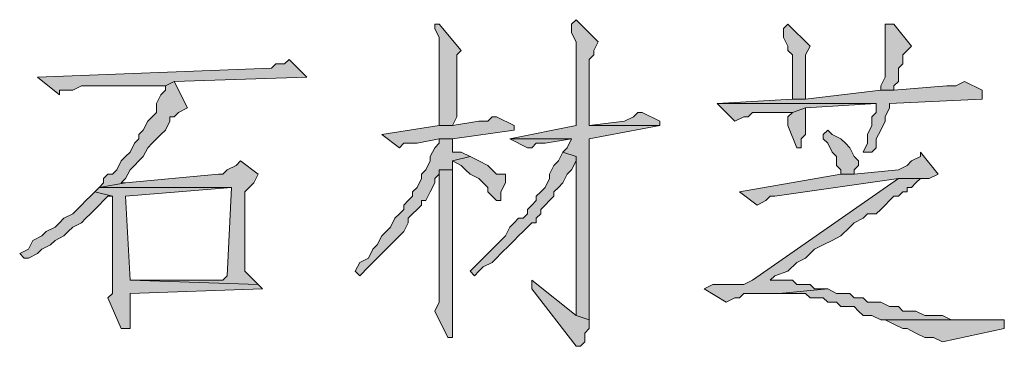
# Model space of a CAD drawing. Extents: x 566443 to 590371, y 3845226 to 3876576.
# Tile 30 of 221: x 586435.67 to 586445.11, y 3853869.07 to 3853872.2. Entities that reach past the tile are written whole.
import ezdxf

# ---------------------------------------------------------------- set-up
doc = ezdxf.new("R2010")
doc.units = 0
doc.layers.add('C00-00-00', color=7, linetype='CONTINUOUS')

msp = doc.modelspace()

# ---------------------------------------------------------------- hatches: boundary and pattern name
at = {"layer": 'C00-00-00'}
h = msp.add_hatch(color=256, dxfattribs=at)
h.dxf.hatch_style = 2
h.paths.add_polyline_path([(586439.6899, 3853872.1566), (586439.6476, 3853872.1566), (586439.6476, 3853872.1143), (586439.6899, 3853872.0296), (586439.6899, 3853871.1829), (586439.8169, 3853871.1829), (586439.8592, 3853871.2676), (586439.8592, 3853871.4793), (586439.8592, 3853871.5216), (586439.8592, 3853871.8603), (586439.9016, 3853871.9026)])
h = msp.add_hatch(color=256, dxfattribs=at)
h.dxf.hatch_style = 2
h.paths.add_polyline_path([(586441.0022, 3853872.1989), (586440.9599, 3853872.1566), (586440.9599, 3853872.0719), (586441.0022, 3853871.9873), (586441.0022, 3853871.1829), (586440.3672, 3853871.0559), (586440.9599, 3853871.0559), (586440.9176, 3853870.9713), (586440.8752, 3853870.9289), (586441.0022, 3853870.8866), (586441.0022, 3853869.3626), (586441.1292, 3853869.3203), (586441.1292, 3853869.8283), (586441.1292, 3853869.9553), (586441.1292, 3853871.0559), (586441.8066, 3853871.1829), (586441.1292, 3853871.1829), (586441.1292, 3853871.2253), (586441.1292, 3853871.8179), (586441.1716, 3853871.8603), (586441.1716, 3853871.9026), (586441.2139, 3853871.9873)])
h = msp.add_hatch(color=256, dxfattribs=at)
h.dxf.hatch_style = 2
h.paths.add_polyline_path([(586443.0342, 3853872.1566), (586442.9919, 3853872.1143), (586442.9919, 3853872.0296), (586443.0342, 3853871.9449), (586443.0342, 3853871.9026), (586443.0766, 3853871.8603), (586443.0766, 3853871.4369), (586443.2036, 3853871.4369), (586443.2036, 3853871.8603), (586443.2459, 3853871.9449)])
h = msp.add_hatch(color=256, dxfattribs=at)
h.dxf.hatch_style = 2
h.paths.add_polyline_path([(586444.0502, 3853872.1566), (586443.9656, 3853872.1566), (586443.9656, 3853872.0719), (586443.9656, 3853871.6486), (586443.9232, 3853871.5639), (586443.9232, 3853871.5216), (586444.0502, 3853871.5216), (586444.0502, 3853871.5639), (586444.0926, 3853871.6063), (586444.0926, 3853871.7333), (586444.1349, 3853871.7756), (586444.1349, 3853871.8603), (586444.1772, 3853871.9026), (586444.2196, 3853871.9449)])
h = msp.add_hatch(color=256, dxfattribs=at)
h.dxf.hatch_style = 2
h.paths.add_polyline_path([(586438.2506, 3853871.8179), (586438.2082, 3853871.7756), (586438.1236, 3853871.7756), (586438.0812, 3853871.7333), (586435.8376, 3853871.6486), (586436.0492, 3853871.4793), (586436.0492, 3853871.5216), (586436.1339, 3853871.5216), (586436.1762, 3853871.5216), (586436.2609, 3853871.5639), (586437.0652, 3853871.5639), (586437.1499, 3853871.6063), (586438.4199, 3853871.6486), (586438.3776, 3853871.6909)])
h = msp.add_hatch(color=256, dxfattribs=at)
h.dxf.hatch_style = 2
h.paths.add_polyline_path([(586437.1499, 3853871.6063), (586437.0652, 3853871.5639), (586437.0652, 3853871.5216), (586437.0229, 3853871.4793), (586436.9806, 3853871.3946), (586436.9806, 3853871.3099), (586436.9382, 3853871.2676), (586436.8959, 3853871.2253), (586436.8536, 3853871.1406), (586436.8112, 3853871.0983), (586436.8112, 3853871.0559), (586436.7689, 3853871.0136), (586436.7266, 3853870.9289), (586436.6842, 3853870.8866), (586436.6419, 3853870.8443), (586436.5996, 3853870.7596), (586436.5572, 3853870.7173), (586436.5149, 3853870.7173), (586436.4726, 3853870.6749), (586436.4726, 3853870.6326), (586436.4302, 3853870.5903), (586436.6842, 3853870.6326), (586436.6419, 3853870.6326), (586436.6842, 3853870.6749), (586436.7266, 3853870.7596), (586436.7689, 3853870.8019), (586436.8112, 3853870.8443), (586436.8536, 3853870.8866), (586436.8959, 3853870.9713), (586436.9382, 3853871.0136), (586436.9806, 3853871.0559), (586437.0229, 3853871.0983), (586437.0652, 3853871.1406), (586437.1076, 3853871.2253), (586437.1076, 3853871.2676), (586437.1499, 3853871.2676), (586437.1922, 3853871.3099), (586437.2769, 3853871.3523)])
h = msp.add_hatch(color=256, dxfattribs=at)
h.dxf.hatch_style = 2
h.paths.add_polyline_path([(586444.7276, 3853871.6063), (586444.6429, 3853871.5639), (586444.5582, 3853871.5639), (586444.0502, 3853871.5216), (586443.9232, 3853871.5216), (586443.2036, 3853871.4369), (586443.0766, 3853871.4369), (586442.3569, 3853871.3946), (586443.8809, 3853871.3946), (586443.8809, 3853871.3099), (586443.8386, 3853871.2676), (586443.8386, 3853871.1829), (586443.7962, 3853871.0983), (586443.7962, 3853871.0136), (586443.7539, 3853870.9289), (586443.8386, 3853870.9289), (586443.8809, 3853870.9713), (586443.8809, 3853871.0559), (586443.9232, 3853871.1406), (586443.9656, 3853871.2253), (586443.9656, 3853871.2676), (586444.0079, 3853871.3523), (586444.0079, 3853871.3946), (586444.8969, 3853871.4369), (586444.8969, 3853871.5216)])
h = msp.add_hatch(color=256, dxfattribs=at)
h.dxf.hatch_style = 2
h.paths.add_polyline_path([(586442.3569, 3853871.3946), (586442.5262, 3853871.2253), (586442.6109, 3853871.2676), (586442.6532, 3853871.2676), (586442.6956, 3853871.3099), (586443.0766, 3853871.3099), (586443.2036, 3853871.3523), (586443.8809, 3853871.3946)])
h = msp.add_hatch(color=256, dxfattribs=at)
h.dxf.hatch_style = 2
h.paths.add_polyline_path([(586443.2036, 3853871.3523), (586443.0766, 3853871.3099), (586443.0342, 3853871.2676), (586443.0342, 3853871.1829), (586443.1189, 3853870.9713), (586443.1612, 3853870.9713), (586443.1612, 3853871.0559), (586443.2036, 3853871.0983)])
h = msp.add_hatch(color=256, dxfattribs=at)
h.dxf.hatch_style = 2
h.paths.add_polyline_path([(586440.2402, 3853871.2676), (586440.1979, 3853871.2676), (586440.1556, 3853871.2253), (586440.0709, 3853871.2253), (586439.8169, 3853871.1829), (586439.6899, 3853871.1829), (586439.1396, 3853871.0983), (586439.3089, 3853870.9713), (586439.3512, 3853871.0136), (586439.4782, 3853871.0136), (586439.6899, 3853871.0559), (586439.8169, 3853871.0559), (586440.4096, 3853871.1406), (586440.4096, 3853871.1829)])
h = msp.add_hatch(color=256, dxfattribs=at)
h.dxf.hatch_style = 2
h.paths.add_polyline_path([(586441.6372, 3853871.3099), (586441.5949, 3853871.3099), (586441.5526, 3853871.2676), (586441.4679, 3853871.2253), (586441.1292, 3853871.1829), (586441.8066, 3853871.1829), (586441.8066, 3853871.2253)])
h = msp.add_hatch(color=256, dxfattribs=at)
h.dxf.hatch_style = 2
h.paths.add_polyline_path([(586443.4152, 3853871.1406), (586443.3729, 3853871.0983), (586443.3729, 3853871.0559), (586443.4152, 3853871.0136), (586443.4576, 3853870.9289), (586443.4999, 3853870.8866), (586443.4999, 3853870.8019), (586443.5422, 3853870.7596), (586443.5422, 3853870.7173), (586443.6692, 3853870.7173), (586443.6692, 3853870.7596), (586443.7116, 3853870.8019), (586443.7116, 3853870.8443), (586443.6692, 3853870.8866), (586443.6269, 3853870.9713), (586443.5846, 3853871.0136), (586443.5422, 3853871.0559), (586443.4576, 3853871.0983)])
h = msp.add_hatch(color=256, dxfattribs=at)
h.dxf.hatch_style = 2
h.paths.add_polyline_path([(586439.8169, 3853871.0559), (586439.6899, 3853871.0559), (586439.6899, 3853871.0136), (586439.6476, 3853870.9713), (586439.6052, 3853870.8866), (586439.6052, 3853870.8443), (586439.5629, 3853870.7596), (586439.5206, 3853870.7173), (586439.5206, 3853870.6749), (586439.4782, 3853870.5903), (586439.4359, 3853870.5479), (586439.4359, 3853870.5056), (586439.3936, 3853870.4633), (586439.3512, 3853870.4209), (586439.3512, 3853870.3786), (586439.3089, 3853870.3363), (586439.2666, 3853870.2939), (586439.2242, 3853870.2093), (586439.1819, 3853870.1669), (586439.1396, 3853870.1246), (586439.0972, 3853870.0399), (586439.0549, 3853869.9976), (586439.0126, 3853869.9129), (586438.9279, 3853869.8706), (586438.8856, 3853869.7859), (586438.9279, 3853869.7436), (586439.0126, 3853869.8283), (586439.0549, 3853869.8706), (586439.0972, 3853869.9129), (586439.1819, 3853869.9976), (586439.2242, 3853870.0399), (586439.2666, 3853870.0823), (586439.3089, 3853870.1246), (586439.3512, 3853870.1669), (586439.3936, 3853870.2516), (586439.3936, 3853870.2939), (586439.4359, 3853870.3363), (586439.4782, 3853870.3786), (586439.5206, 3853870.4209), (586439.5206, 3853870.4633), (586439.5629, 3853870.4633), (586439.6052, 3853870.5479), (586439.6476, 3853870.6326), (586439.6476, 3853870.6749), (586439.6899, 3853870.7173), (586439.6899, 3853870.7596), (586439.8169, 3853870.7596), (586439.8169, 3853870.8443), (586439.9862, 3853870.8866), (586439.9016, 3853870.9289), (586439.8169, 3853870.9289), (586439.8169, 3853870.9713)])
h = msp.add_hatch(color=256, dxfattribs=at)
h.dxf.hatch_style = 2
h.paths.add_polyline_path([(586440.3672, 3853871.0559), (586440.5366, 3853870.9713), (586440.5789, 3853870.9713), (586440.6212, 3853871.0136), (586440.7059, 3853871.0136), (586440.9599, 3853871.0559)])
h = msp.add_hatch(color=256, dxfattribs=at)
h.dxf.hatch_style = 2
h.paths.add_polyline_path([(586439.9862, 3853870.8866), (586439.8169, 3853870.8443), (586439.9016, 3853870.8019), (586439.9439, 3853870.7596), (586439.9862, 3853870.7173), (586440.0709, 3853870.6749), (586440.1132, 3853870.6326), (586440.1556, 3853870.5903), (586440.1556, 3853870.5479), (586440.1979, 3853870.5056), (586440.2402, 3853870.4633), (586440.2826, 3853870.4633), (586440.2826, 3853870.5479), (586440.3249, 3853870.6326), (586440.3249, 3853870.7173), (586440.2826, 3853870.7173), (586440.2402, 3853870.7173), (586440.1979, 3853870.7596), (586440.1556, 3853870.8019), (586440.0709, 3853870.8443)])
h = msp.add_hatch(color=256, dxfattribs=at)
h.dxf.hatch_style = 2
h.paths.add_polyline_path([(586440.8752, 3853870.9289), (586440.8329, 3853870.8443), (586440.7906, 3853870.8019), (586440.7482, 3853870.7173), (586440.7482, 3853870.6749), (586440.7059, 3853870.5903), (586440.6636, 3853870.5479), (586440.6212, 3853870.5056), (586440.6212, 3853870.4633), (586440.5789, 3853870.4209), (586440.5366, 3853870.3786), (586440.5366, 3853870.3363), (586440.4942, 3853870.2939), (586440.4519, 3853870.2939), (586440.4096, 3853870.2516), (586440.3672, 3853870.2093), (586440.3249, 3853870.1246), (586440.2826, 3853870.0823), (586440.2402, 3853870.0399), (586440.1979, 3853869.9976), (586440.1556, 3853869.9553), (586440.1132, 3853869.9129), (586440.0286, 3853869.8283), (586439.9862, 3853869.7859), (586440.0286, 3853869.7436), (586440.0709, 3853869.7859), (586440.1132, 3853869.8283), (586440.1979, 3853869.8706), (586440.2402, 3853869.9129), (586440.2826, 3853869.9553), (586440.3672, 3853870.0399), (586440.4096, 3853870.0823), (586440.4519, 3853870.1246), (586440.4942, 3853870.1669), (586440.5366, 3853870.2093), (586440.5789, 3853870.2516), (586440.6212, 3853870.2516), (586440.6212, 3853870.2939), (586440.6636, 3853870.3363), (586440.6636, 3853870.3786), (586440.7059, 3853870.4209), (586440.7482, 3853870.4633), (586440.7906, 3853870.5056), (586440.7906, 3853870.5479), (586440.8329, 3853870.5903), (586440.8752, 3853870.6326), (586440.9176, 3853870.7173), (586440.9599, 3853870.7596), (586441.0022, 3853870.8443), (586441.0022, 3853870.8866)])
h = msp.add_hatch(color=256, dxfattribs=at)
h.dxf.hatch_style = 2
h.paths.add_polyline_path([(586444.3042, 3853870.9289), (586444.3042, 3853870.8866), (586444.2196, 3853870.8443), (586444.1772, 3853870.8019), (586444.0926, 3853870.7596), (586443.6692, 3853870.7173), (586443.5422, 3853870.7173), (586442.5686, 3853870.5479), (586442.7379, 3853870.4209), (586442.8226, 3853870.4633), (586442.8649, 3853870.5056), (586442.9072, 3853870.5056), (586444.0926, 3853870.6749), (586444.3889, 3853870.6749), (586444.4736, 3853870.7173)])
h = msp.add_hatch(color=256, dxfattribs=at)
h.dxf.hatch_style = 2
h.paths.add_polyline_path([(586437.7849, 3853870.8443), (586437.7426, 3853870.8019), (586437.6579, 3853870.7596), (586437.6156, 3853870.7173), (586437.5732, 3853870.7173), (586436.6842, 3853870.6326), (586436.4302, 3853870.5903), (586437.7002, 3853870.5903), (586437.6579, 3853869.7436), (586437.6156, 3853869.7013), (586436.7266, 3853869.7013), (586437.9542, 3853869.6589), (586437.8272, 3853869.7859), (586437.8272, 3853870.5056), (586437.8272, 3853870.5479), (586437.8696, 3853870.5903), (586437.9119, 3853870.6326), (586437.9542, 3853870.7173)])
h = msp.add_hatch(color=256, dxfattribs=at)
h.dxf.hatch_style = 2
h.paths.add_polyline_path([(586439.8169, 3853870.7596), (586439.6899, 3853870.7596), (586439.6899, 3853870.6749), (586439.6899, 3853869.4896), (586439.6476, 3853869.4049), (586439.7746, 3853869.1509), (586439.8169, 3853869.1509), (586439.8169, 3853869.2356)])
h = msp.add_hatch(color=256, dxfattribs=at)
h.dxf.hatch_style = 2
h.paths.add_polyline_path([(586444.3042, 3853870.6749), (586444.0926, 3853870.6749), (586442.6956, 3853869.7013), (586442.6109, 3853869.6589), (586442.3146, 3853869.6589), (586442.2299, 3853869.6166), (586442.4416, 3853869.4896), (586442.5262, 3853869.5319), (586442.5686, 3853869.5319), (586442.6109, 3853869.5743), (586442.9496, 3853869.5743), (586443.4152, 3853869.6166), (586443.2882, 3853869.6166), (586443.2459, 3853869.6589), (586443.1612, 3853869.6589), (586443.1189, 3853869.6589), (586443.0766, 3853869.7013), (586442.8649, 3853869.7013), (586442.9072, 3853869.7436), (586443.0342, 3853869.7859), (586443.1189, 3853869.8706), (586443.2036, 3853869.9129), (586443.2882, 3853869.9976), (586443.3729, 3853870.0399), (586443.4576, 3853870.0823), (586443.5422, 3853870.1246), (586443.6269, 3853870.2093), (586443.6692, 3853870.2516), (586443.7539, 3853870.2939), (586443.7962, 3853870.3363), (586443.8809, 3853870.3363), (586443.9232, 3853870.3786), (586443.9656, 3853870.4209), (586444.0079, 3853870.4633), (586444.0502, 3853870.5056), (586444.0926, 3853870.5056), (586444.1349, 3853870.5479), (586444.1772, 3853870.5479), (586444.1772, 3853870.5903), (586444.2196, 3853870.5903), (586444.2619, 3853870.6326)])
h = msp.add_hatch(color=256, dxfattribs=at)
h.dxf.hatch_style = 2
h.paths.add_polyline_path([(586436.3879, 3853870.5479), (586436.3456, 3853870.5056), (586436.3032, 3853870.4633), (586436.2609, 3853870.4209), (586436.2186, 3853870.3786), (586436.1762, 3853870.3363), (586436.0916, 3853870.2939), (586436.0492, 3853870.2516), (586436.0069, 3853870.2093), (586435.9222, 3853870.1669), (586435.8799, 3853870.1246), (586435.7952, 3853870.0823), (586435.7529, 3853869.9976), (586435.6682, 3853869.9553), (586435.7106, 3853869.9129), (586435.7529, 3853869.9129), (586435.8376, 3853869.9553), (586435.8799, 3853869.9976), (586435.9646, 3853870.0399), (586436.0069, 3853870.0823), (586436.0916, 3853870.1246), (586436.1339, 3853870.1669), (586436.1762, 3853870.2093), (586436.2609, 3853870.2516), (586436.3032, 3853870.2939), (586436.3456, 3853870.3363), (586436.3879, 3853870.3786), (586436.4302, 3853870.4209), (586436.4726, 3853870.4633), (586436.5149, 3853870.5056), (586436.5572, 3853870.5056)])
h = msp.add_hatch(color=256, dxfattribs=at)
h.dxf.hatch_style = 2
h.paths.add_polyline_path([(586436.4302, 3853870.5903), (586436.3879, 3853870.5479), (586436.5572, 3853870.5056), (586436.5572, 3853869.5743), (586436.5149, 3853869.5319), (586436.6419, 3853869.2356), (586436.7266, 3853869.2356), (586436.7266, 3853869.5743), (586437.9966, 3853869.6166), (586437.9542, 3853869.6589), (586436.7266, 3853869.7013), (586436.6842, 3853870.5056), (586437.7002, 3853870.5903)])
h = msp.add_hatch(color=256, dxfattribs=at)
h.dxf.hatch_style = 2
h.paths.add_polyline_path([(586440.5789, 3853869.7013), (586440.5789, 3853869.6166), (586441.0022, 3853869.0663), (586441.0446, 3853869.0663), (586441.0869, 3853869.1086), (586441.0869, 3853869.1933), (586441.1292, 3853869.2356), (586441.1292, 3853869.3203), (586441.0022, 3853869.3626)])
h = msp.add_hatch(color=256, dxfattribs=at)
h.dxf.hatch_style = 2
h.paths.add_polyline_path([(586443.4152, 3853869.6166), (586442.9496, 3853869.5743), (586443.2036, 3853869.5743), (586443.2459, 3853869.5319), (586443.3729, 3853869.5319), (586443.4152, 3853869.4896), (586443.4999, 3853869.4896), (586443.5422, 3853869.4473), (586443.6692, 3853869.4473), (586443.7116, 3853869.4049), (586443.7539, 3853869.3626), (586443.8386, 3853869.3626), (586443.9232, 3853869.3203), (586444.9816, 3853869.3203), (586444.9392, 3853869.3203), (586444.6429, 3853869.3203), (586444.6006, 3853869.3203), (586444.5159, 3853869.3626), (586444.3466, 3853869.3626), (586444.2619, 3853869.4049), (586444.1349, 3853869.4049), (586444.0926, 3853869.4473), (586444.0079, 3853869.4473), (586443.9232, 3853869.4896), (586443.7962, 3853869.4896), (586443.7539, 3853869.5319), (586443.6692, 3853869.5319), (586443.6269, 3853869.5743), (586443.4999, 3853869.5743)])
h = msp.add_hatch(color=256, dxfattribs=at)
h.dxf.hatch_style = 2
h.paths.add_polyline_path([(586445.1086, 3853869.3203), (586443.9656, 3853869.3203), (586444.0502, 3853869.2779), (586444.1349, 3853869.2356), (586444.1772, 3853869.2356), (586444.2619, 3853869.1933), (586444.3466, 3853869.1509), (586444.4312, 3853869.1509), (586444.5159, 3853869.1086), (586445.1086, 3853869.2356)])

# ---------------------------------------------------------------- linework, layer by layer
at = {"layer": 'C00-00-00', "lineweight": 0}
for points in [[(586439.6899, 3853872.1566), (586439.6476, 3853872.1566), (586439.6476, 3853872.1143), (586439.6899, 3853872.0296), (586439.6899, 3853871.1829), (586439.8169, 3853871.1829), (586439.8592, 3853871.2676), (586439.8592, 3853871.4793), (586439.8592, 3853871.5216), (586439.8592, 3853871.8603), (586439.9016, 3853871.9026)], [(586441.0022, 3853872.1989), (586440.9599, 3853872.1566), (586440.9599, 3853872.0719), (586441.0022, 3853871.9873), (586441.0022, 3853871.1829), (586440.3672, 3853871.0559), (586440.9599, 3853871.0559), (586440.9176, 3853870.9713), (586440.8752, 3853870.9289), (586441.0022, 3853870.8866), (586441.0022, 3853869.3626), (586441.1292, 3853869.3203), (586441.1292, 3853869.8283), (586441.1292, 3853869.9553), (586441.1292, 3853871.0559), (586441.8066, 3853871.1829), (586441.1292, 3853871.1829), (586441.1292, 3853871.2253), (586441.1292, 3853871.8179), (586441.1716, 3853871.8603), (586441.1716, 3853871.9026), (586441.2139, 3853871.9873)], [(586443.0342, 3853872.1566), (586442.9919, 3853872.1143), (586442.9919, 3853872.0296), (586443.0342, 3853871.9449), (586443.0342, 3853871.9026), (586443.0766, 3853871.8603), (586443.0766, 3853871.4369), (586443.2036, 3853871.4369), (586443.2036, 3853871.8603), (586443.2459, 3853871.9449)], [(586444.0502, 3853872.1566), (586443.9656, 3853872.1566), (586443.9656, 3853872.0719), (586443.9656, 3853871.6486), (586443.9232, 3853871.5639), (586443.9232, 3853871.5216), (586444.0502, 3853871.5216), (586444.0502, 3853871.5639), (586444.0926, 3853871.6063), (586444.0926, 3853871.7333), (586444.1349, 3853871.7756), (586444.1349, 3853871.8603), (586444.1772, 3853871.9026), (586444.2196, 3853871.9449)], [(586438.2506, 3853871.8179), (586438.2082, 3853871.7756), (586438.1236, 3853871.7756), (586438.0812, 3853871.7333), (586435.8376, 3853871.6486), (586436.0492, 3853871.4793), (586436.0492, 3853871.5216), (586436.1339, 3853871.5216), (586436.1762, 3853871.5216), (586436.2609, 3853871.5639), (586437.0652, 3853871.5639), (586437.1499, 3853871.6063), (586438.4199, 3853871.6486), (586438.3776, 3853871.6909)], [(586437.1499, 3853871.6063), (586437.0652, 3853871.5639), (586437.0652, 3853871.5216), (586437.0229, 3853871.4793), (586436.9806, 3853871.3946), (586436.9806, 3853871.3099), (586436.9382, 3853871.2676), (586436.8959, 3853871.2253), (586436.8536, 3853871.1406), (586436.8112, 3853871.0983), (586436.8112, 3853871.0559), (586436.7689, 3853871.0136), (586436.7266, 3853870.9289), (586436.6842, 3853870.8866), (586436.6419, 3853870.8443), (586436.5996, 3853870.7596), (586436.5572, 3853870.7173), (586436.5149, 3853870.7173), (586436.4726, 3853870.6749), (586436.4726, 3853870.6326), (586436.4302, 3853870.5903), (586436.6842, 3853870.6326), (586436.6419, 3853870.6326), (586436.6842, 3853870.6749), (586436.7266, 3853870.7596), (586436.7689, 3853870.8019), (586436.8112, 3853870.8443), (586436.8536, 3853870.8866), (586436.8959, 3853870.9713), (586436.9382, 3853871.0136), (586436.9806, 3853871.0559), (586437.0229, 3853871.0983), (586437.0652, 3853871.1406), (586437.1076, 3853871.2253), (586437.1076, 3853871.2676), (586437.1499, 3853871.2676), (586437.1922, 3853871.3099), (586437.2769, 3853871.3523)], [(586444.7276, 3853871.6063), (586444.6429, 3853871.5639), (586444.5582, 3853871.5639), (586444.0502, 3853871.5216), (586443.9232, 3853871.5216), (586443.2036, 3853871.4369), (586443.0766, 3853871.4369), (586442.3569, 3853871.3946), (586443.8809, 3853871.3946), (586443.8809, 3853871.3099), (586443.8386, 3853871.2676), (586443.8386, 3853871.1829), (586443.7962, 3853871.0983), (586443.7962, 3853871.0136), (586443.7539, 3853870.9289), (586443.8386, 3853870.9289), (586443.8809, 3853870.9713), (586443.8809, 3853871.0559), (586443.9232, 3853871.1406), (586443.9656, 3853871.2253), (586443.9656, 3853871.2676), (586444.0079, 3853871.3523), (586444.0079, 3853871.3946), (586444.8969, 3853871.4369), (586444.8969, 3853871.5216)], [(586442.3569, 3853871.3946), (586442.5262, 3853871.2253), (586442.6109, 3853871.2676), (586442.6532, 3853871.2676), (586442.6956, 3853871.3099), (586443.0766, 3853871.3099), (586443.2036, 3853871.3523), (586443.8809, 3853871.3946)], [(586443.2036, 3853871.3523), (586443.0766, 3853871.3099), (586443.0342, 3853871.2676), (586443.0342, 3853871.1829), (586443.1189, 3853870.9713), (586443.1612, 3853870.9713), (586443.1612, 3853871.0559), (586443.2036, 3853871.0983)], [(586440.2402, 3853871.2676), (586440.1979, 3853871.2676), (586440.1556, 3853871.2253), (586440.0709, 3853871.2253), (586439.8169, 3853871.1829), (586439.6899, 3853871.1829), (586439.1396, 3853871.0983), (586439.3089, 3853870.9713), (586439.3512, 3853871.0136), (586439.4782, 3853871.0136), (586439.6899, 3853871.0559), (586439.8169, 3853871.0559), (586440.4096, 3853871.1406), (586440.4096, 3853871.1829)], [(586441.6372, 3853871.3099), (586441.5949, 3853871.3099), (586441.5526, 3853871.2676), (586441.4679, 3853871.2253), (586441.1292, 3853871.1829), (586441.8066, 3853871.1829), (586441.8066, 3853871.2253)], [(586443.4152, 3853871.1406), (586443.3729, 3853871.0983), (586443.3729, 3853871.0559), (586443.4152, 3853871.0136), (586443.4576, 3853870.9289), (586443.4999, 3853870.8866), (586443.4999, 3853870.8019), (586443.5422, 3853870.7596), (586443.5422, 3853870.7173), (586443.6692, 3853870.7173), (586443.6692, 3853870.7596), (586443.7116, 3853870.8019), (586443.7116, 3853870.8443), (586443.6692, 3853870.8866), (586443.6269, 3853870.9713), (586443.5846, 3853871.0136), (586443.5422, 3853871.0559), (586443.4576, 3853871.0983)], [(586439.8169, 3853871.0559), (586439.6899, 3853871.0559), (586439.6899, 3853871.0136), (586439.6476, 3853870.9713), (586439.6052, 3853870.8866), (586439.6052, 3853870.8443), (586439.5629, 3853870.7596), (586439.5206, 3853870.7173), (586439.5206, 3853870.6749), (586439.4782, 3853870.5903), (586439.4359, 3853870.5479), (586439.4359, 3853870.5056), (586439.3936, 3853870.4633), (586439.3512, 3853870.4209), (586439.3512, 3853870.3786), (586439.3089, 3853870.3363), (586439.2666, 3853870.2939), (586439.2242, 3853870.2093), (586439.1819, 3853870.1669), (586439.1396, 3853870.1246), (586439.0972, 3853870.0399), (586439.0549, 3853869.9976), (586439.0126, 3853869.9129), (586438.9279, 3853869.8706), (586438.8856, 3853869.7859), (586438.9279, 3853869.7436), (586439.0126, 3853869.8283), (586439.0549, 3853869.8706), (586439.0972, 3853869.9129), (586439.1819, 3853869.9976), (586439.2242, 3853870.0399), (586439.2666, 3853870.0823), (586439.3089, 3853870.1246), (586439.3512, 3853870.1669), (586439.3936, 3853870.2516), (586439.3936, 3853870.2939), (586439.4359, 3853870.3363), (586439.4782, 3853870.3786), (586439.5206, 3853870.4209), (586439.5206, 3853870.4633), (586439.5629, 3853870.4633), (586439.6052, 3853870.5479), (586439.6476, 3853870.6326), (586439.6476, 3853870.6749), (586439.6899, 3853870.7173), (586439.6899, 3853870.7596), (586439.8169, 3853870.7596), (586439.8169, 3853870.8443), (586439.9862, 3853870.8866), (586439.9016, 3853870.9289), (586439.8169, 3853870.9289), (586439.8169, 3853870.9713)], [(586440.3672, 3853871.0559), (586440.5366, 3853870.9713), (586440.5789, 3853870.9713), (586440.6212, 3853871.0136), (586440.7059, 3853871.0136), (586440.9599, 3853871.0559)], [(586439.9862, 3853870.8866), (586439.8169, 3853870.8443), (586439.9016, 3853870.8019), (586439.9439, 3853870.7596), (586439.9862, 3853870.7173), (586440.0709, 3853870.6749), (586440.1132, 3853870.6326), (586440.1556, 3853870.5903), (586440.1556, 3853870.5479), (586440.1979, 3853870.5056), (586440.2402, 3853870.4633), (586440.2826, 3853870.4633), (586440.2826, 3853870.5479), (586440.3249, 3853870.6326), (586440.3249, 3853870.7173), (586440.2826, 3853870.7173), (586440.2402, 3853870.7173), (586440.1979, 3853870.7596), (586440.1556, 3853870.8019), (586440.0709, 3853870.8443)], [(586440.8752, 3853870.9289), (586440.8329, 3853870.8443), (586440.7906, 3853870.8019), (586440.7482, 3853870.7173), (586440.7482, 3853870.6749), (586440.7059, 3853870.5903), (586440.6636, 3853870.5479), (586440.6212, 3853870.5056), (586440.6212, 3853870.4633), (586440.5789, 3853870.4209), (586440.5366, 3853870.3786), (586440.5366, 3853870.3363), (586440.4942, 3853870.2939), (586440.4519, 3853870.2939), (586440.4096, 3853870.2516), (586440.3672, 3853870.2093), (586440.3249, 3853870.1246), (586440.2826, 3853870.0823), (586440.2402, 3853870.0399), (586440.1979, 3853869.9976), (586440.1556, 3853869.9553), (586440.1132, 3853869.9129), (586440.0286, 3853869.8283), (586439.9862, 3853869.7859), (586440.0286, 3853869.7436), (586440.0709, 3853869.7859), (586440.1132, 3853869.8283), (586440.1979, 3853869.8706), (586440.2402, 3853869.9129), (586440.2826, 3853869.9553), (586440.3672, 3853870.0399), (586440.4096, 3853870.0823), (586440.4519, 3853870.1246), (586440.4942, 3853870.1669), (586440.5366, 3853870.2093), (586440.5789, 3853870.2516), (586440.6212, 3853870.2516), (586440.6212, 3853870.2939), (586440.6636, 3853870.3363), (586440.6636, 3853870.3786), (586440.7059, 3853870.4209), (586440.7482, 3853870.4633), (586440.7906, 3853870.5056), (586440.7906, 3853870.5479), (586440.8329, 3853870.5903), (586440.8752, 3853870.6326), (586440.9176, 3853870.7173), (586440.9599, 3853870.7596), (586441.0022, 3853870.8443), (586441.0022, 3853870.8866)], [(586444.3042, 3853870.9289), (586444.3042, 3853870.8866), (586444.2196, 3853870.8443), (586444.1772, 3853870.8019), (586444.0926, 3853870.7596), (586443.6692, 3853870.7173), (586443.5422, 3853870.7173), (586442.5686, 3853870.5479), (586442.7379, 3853870.4209), (586442.8226, 3853870.4633), (586442.8649, 3853870.5056), (586442.9072, 3853870.5056), (586444.0926, 3853870.6749), (586444.3889, 3853870.6749), (586444.4736, 3853870.7173)], [(586437.7849, 3853870.8443), (586437.7426, 3853870.8019), (586437.6579, 3853870.7596), (586437.6156, 3853870.7173), (586437.5732, 3853870.7173), (586436.6842, 3853870.6326), (586436.4302, 3853870.5903), (586437.7002, 3853870.5903), (586437.6579, 3853869.7436), (586437.6156, 3853869.7013), (586436.7266, 3853869.7013), (586437.9542, 3853869.6589), (586437.8272, 3853869.7859), (586437.8272, 3853870.5056), (586437.8272, 3853870.5479), (586437.8696, 3853870.5903), (586437.9119, 3853870.6326), (586437.9542, 3853870.7173)], [(586439.8169, 3853870.7596), (586439.6899, 3853870.7596), (586439.6899, 3853870.6749), (586439.6899, 3853869.4896), (586439.6476, 3853869.4049), (586439.7746, 3853869.1509), (586439.8169, 3853869.1509), (586439.8169, 3853869.2356)], [(586444.3042, 3853870.6749), (586444.0926, 3853870.6749), (586442.6956, 3853869.7013), (586442.6109, 3853869.6589), (586442.3146, 3853869.6589), (586442.2299, 3853869.6166), (586442.4416, 3853869.4896), (586442.5262, 3853869.5319), (586442.5686, 3853869.5319), (586442.6109, 3853869.5743), (586442.9496, 3853869.5743), (586443.4152, 3853869.6166), (586443.2882, 3853869.6166), (586443.2459, 3853869.6589), (586443.1612, 3853869.6589), (586443.1189, 3853869.6589), (586443.0766, 3853869.7013), (586442.8649, 3853869.7013), (586442.9072, 3853869.7436), (586443.0342, 3853869.7859), (586443.1189, 3853869.8706), (586443.2036, 3853869.9129), (586443.2882, 3853869.9976), (586443.3729, 3853870.0399), (586443.4576, 3853870.0823), (586443.5422, 3853870.1246), (586443.6269, 3853870.2093), (586443.6692, 3853870.2516), (586443.7539, 3853870.2939), (586443.7962, 3853870.3363), (586443.8809, 3853870.3363), (586443.9232, 3853870.3786), (586443.9656, 3853870.4209), (586444.0079, 3853870.4633), (586444.0502, 3853870.5056), (586444.0926, 3853870.5056), (586444.1349, 3853870.5479), (586444.1772, 3853870.5479), (586444.1772, 3853870.5903), (586444.2196, 3853870.5903), (586444.2619, 3853870.6326)], [(586436.3879, 3853870.5479), (586436.3456, 3853870.5056), (586436.3032, 3853870.4633), (586436.2609, 3853870.4209), (586436.2186, 3853870.3786), (586436.1762, 3853870.3363), (586436.0916, 3853870.2939), (586436.0492, 3853870.2516), (586436.0069, 3853870.2093), (586435.9222, 3853870.1669), (586435.8799, 3853870.1246), (586435.7952, 3853870.0823), (586435.7529, 3853869.9976), (586435.6682, 3853869.9553), (586435.7106, 3853869.9129), (586435.7529, 3853869.9129), (586435.8376, 3853869.9553), (586435.8799, 3853869.9976), (586435.9646, 3853870.0399), (586436.0069, 3853870.0823), (586436.0916, 3853870.1246), (586436.1339, 3853870.1669), (586436.1762, 3853870.2093), (586436.2609, 3853870.2516), (586436.3032, 3853870.2939), (586436.3456, 3853870.3363), (586436.3879, 3853870.3786), (586436.4302, 3853870.4209), (586436.4726, 3853870.4633), (586436.5149, 3853870.5056), (586436.5572, 3853870.5056)], [(586436.4302, 3853870.5903), (586436.3879, 3853870.5479), (586436.5572, 3853870.5056), (586436.5572, 3853869.5743), (586436.5149, 3853869.5319), (586436.6419, 3853869.2356), (586436.7266, 3853869.2356), (586436.7266, 3853869.5743), (586437.9966, 3853869.6166), (586437.9542, 3853869.6589), (586436.7266, 3853869.7013), (586436.6842, 3853870.5056), (586437.7002, 3853870.5903)], [(586440.5789, 3853869.7013), (586440.5789, 3853869.6166), (586441.0022, 3853869.0663), (586441.0446, 3853869.0663), (586441.0869, 3853869.1086), (586441.0869, 3853869.1933), (586441.1292, 3853869.2356), (586441.1292, 3853869.3203), (586441.0022, 3853869.3626)], [(586442.8649, 3853869.7013), (586442.9496, 3853869.7013)], [(586443.4152, 3853869.6166), (586442.9496, 3853869.5743), (586443.2036, 3853869.5743), (586443.2459, 3853869.5319), (586443.3729, 3853869.5319), (586443.4152, 3853869.4896), (586443.4999, 3853869.4896), (586443.5422, 3853869.4473), (586443.6692, 3853869.4473), (586443.7116, 3853869.4049), (586443.7539, 3853869.3626), (586443.8386, 3853869.3626), (586443.9232, 3853869.3203), (586444.9816, 3853869.3203), (586444.9392, 3853869.3203), (586444.6429, 3853869.3203), (586444.6006, 3853869.3203), (586444.5159, 3853869.3626), (586444.3466, 3853869.3626), (586444.2619, 3853869.4049), (586444.1349, 3853869.4049), (586444.0926, 3853869.4473), (586444.0079, 3853869.4473), (586443.9232, 3853869.4896), (586443.7962, 3853869.4896), (586443.7539, 3853869.5319), (586443.6692, 3853869.5319), (586443.6269, 3853869.5743), (586443.4999, 3853869.5743)], [(586445.1086, 3853869.3203), (586443.9656, 3853869.3203), (586444.0502, 3853869.2779), (586444.1349, 3853869.2356), (586444.1772, 3853869.2356), (586444.2619, 3853869.1933), (586444.3466, 3853869.1509), (586444.4312, 3853869.1509), (586444.5159, 3853869.1086), (586445.1086, 3853869.2356)]]:
    msp.add_lwpolyline(points, close=True, dxfattribs=at)

doc.saveas('drawing.dxf')
